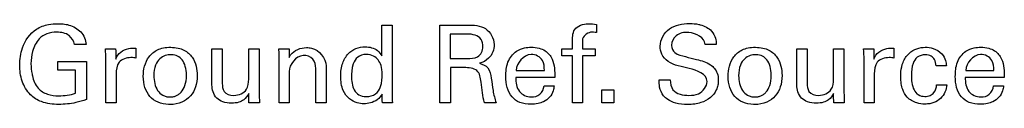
# Model space of a CAD drawing. Header units: inches. Extents: x 0 to 34, y 0 to 22.
# Tile 26 of 98: x 11.1691 to 11.9928, y 11.1488 to 11.2166. Entities that reach past the tile are written whole.
import ezdxf

# ---------------------------------------------------------------- set-up
doc = ezdxf.new("R2010")
doc.units = ezdxf.units.IN
doc.header["$LTSCALE"] = 1.87
doc.header["$MEASUREMENT"] = 0
doc.layers.add('DATUMCURVES', color=7, linetype='CONTINUOUS')

msp = doc.modelspace()

# ---------------------------------------------------------------- linework, layer by layer
at = {"layer": 'DATUMCURVES', "color": 40, "linetype": 'CONTINUOUS'}
for points, knots in [([(11.16905, 11.18171, 0.8645), (11.16905, 11.18656, 0.8645), (11.1707, 11.19792, 0.8645), (11.17974, 11.21153, 0.8645), (11.19218, 11.21591, 0.8645), (11.19989, 11.21645, 0.8645), (11.20562, 11.21624, 0.8645), (11.21247, 11.21506, 0.8645), (11.21756, 11.21218, 0.8645), (11.22026, 11.20944, 0.8645)], [0, 0, 0, 0, 0.197301, 0.462016, 0.610484, 0.717512, 0.77572, 0.843207, 1, 1, 1, 1]), ([(11.47208, 11.18936, 0.8645), (11.47208, 11.19071, 0.8645), (11.47208, 11.19932, 0.8645), (11.47208, 11.20793, 0.8645), (11.47208, 11.21519, 0.8645)], [0, 0, 0, 0, 0.15625, 1, 1, 1, 1]), ([(11.48054, 11.21519, 0.8645), (11.48054, 11.21218, 0.8645), (11.48054, 11.19296, 0.8645), (11.48054, 11.17373, 0.8645), (11.48054, 11.1575, 0.8645)], [0, 0, 0, 0, 0.15625, 1, 1, 1, 1]), ([(11.52059, 11.21528, 0.8645), (11.5218, 11.21528, 0.8645), (11.52954, 11.21528, 0.8645), (11.53728, 11.21528, 0.8645), (11.54381, 11.21528, 0.8645)], [0, 0, 0, 0, 0.15625, 1, 1, 1, 1]), ([(11.52059, 11.1503, 0.8645), (11.52059, 11.15369, 0.8645), (11.52059, 11.17535, 0.8645), (11.52059, 11.19701, 0.8645), (11.52059, 11.21528, 0.8645)], [0, 0, 0, 0, 0.15625, 1, 1, 1, 1]), ([(11.54381, 11.21528, 0.8645), (11.54889, 11.21528, 0.8645), (11.56005, 11.21476, 0.8645), (11.56815, 11.1999, 0.8645), (11.56314, 11.18738, 0.8645), (11.55653, 11.184, 0.8645), (11.55371, 11.18325, 0.8645)], [0, 0, 0, 0, 0.296422, 0.589069, 0.830209, 1, 1, 1, 1]), ([(11.63147, 11.20061, 0.8645), (11.63147, 11.20427, 0.8645), (11.63129, 11.21332, 0.8645), (11.64315, 11.21707, 0.8645), (11.64934, 11.21608, 0.8645), (11.65163, 11.21573, 0.8645)], [0, 0, 0, 0, 0.362216, 0.770349, 1, 1, 1, 1]), ([(11.72921, 11.17902, 0.8645), (11.7232, 11.18049, 0.8645), (11.71378, 11.18153, 0.8645), (11.70576, 11.19019, 0.8645), (11.70367, 11.20079, 0.8645), (11.70975, 11.21175, 0.8645), (11.72062, 11.21583, 0.8645), (11.72912, 11.21683, 0.8645), (11.73473, 11.21633, 0.8645), (11.73728, 11.21575, 0.8645)], [0, 0, 0, 0, 0.246014, 0.353998, 0.444255, 0.661939, 0.776535, 0.897189, 1, 1, 1, 1]), ([(11.73728, 11.21575, 0.8645), (11.73764, 11.21566, 0.8645), (11.74156, 11.21469, 0.8645), (11.74758, 11.2118, 0.8645), (11.75136, 11.20478, 0.8645), (11.75169, 11.20078, 0.8645), (11.7518, 11.19908, 0.8645)], [0, 0, 0, 0, 0.046283, 0.500314, 0.786045, 1, 1, 1, 1]), ([(11.21477, 11.19908, 0.8645), (11.21431, 11.20189, 0.8645), (11.21058, 11.20813, 0.8645), (11.20076, 11.20968, 0.8645), (11.19184, 11.20868, 0.8645), (11.18377, 11.20329, 0.8645), (11.17937, 11.19382, 0.8645), (11.17816, 11.18343, 0.8645), (11.17879, 11.17707, 0.8645), (11.17937, 11.17418, 0.8645)], [0, 0, 0, 0, 0.129047, 0.289556, 0.416822, 0.531208, 0.710495, 0.868059, 1, 1, 1, 1]), ([(11.54354, 11.20772, 0.8645), (11.5428, 11.20772, 0.8645), (11.53806, 11.20772, 0.8645), (11.53332, 11.20772, 0.8645), (11.52932, 11.20772, 0.8645)], [0, 0, 0, 0, 0.15625, 1, 1, 1, 1]), ([(11.52932, 11.20772, 0.8645), (11.52932, 11.20665, 0.8645), (11.52932, 11.19984, 0.8645), (11.52932, 11.19303, 0.8645), (11.52932, 11.18729, 0.8645)], [0, 0, 0, 0, 0.15625, 1, 1, 1, 1]), ([(11.5565, 11.19719, 0.8645), (11.5565, 11.19928, 0.8645), (11.55537, 11.20605, 0.8645), (11.54763, 11.20772, 0.8645), (11.54354, 11.20772, 0.8645)], [0, 0, 0, 0, 0.338189, 1, 1, 1, 1]), ([(11.65163, 11.20898, 0.8645), (11.64998, 11.20908, 0.8645), (11.6453, 11.21014, 0.8645), (11.63984, 11.20575, 0.8645), (11.63984, 11.20259, 0.8645)], [0, 0, 0, 0, 0.342898, 1, 1, 1, 1]), ([(11.74244, 11.19908, 0.8645), (11.74213, 11.2047, 0.8645), (11.73041, 11.21068, 0.8645), (11.71809, 11.20791, 0.8645), (11.71423, 11.20123, 0.8645), (11.71437, 11.19816, 0.8645), (11.71438, 11.19801, 0.8645)], [0, 0, 0, 0, 0.458107, 0.755168, 0.988299, 1, 1, 1, 1]), ([(11.24951, 11.18675, 0.8645), (11.25067, 11.19127, 0.8645), (11.25766, 11.19622, 0.8645), (11.26421, 11.19596, 0.8645), (11.26616, 11.19585, 0.8645)], [0, 0, 0, 0, 0.705385, 1, 1, 1, 1]), ([(11.29366, 11.14879, 0.8645), (11.29055, 11.1489, 0.8645), (11.28409, 11.15023, 0.8645), (11.27527, 11.15689, 0.8645), (11.27092, 11.17071, 0.8645), (11.27437, 11.18706, 0.8645), (11.28376, 11.19498, 0.8645), (11.2908, 11.19671, 0.8645), (11.29541, 11.19665, 0.8645)], [0, 0, 0, 0, 0.123751, 0.261253, 0.536256, 0.768128, 0.884064, 1, 1, 1, 1]), ([(11.29541, 11.19665, 0.8645), (11.29743, 11.19662, 0.8645), (11.30187, 11.19621, 0.8645), (11.30826, 11.19379, 0.8645), (11.31386, 11.18862, 0.8645), (11.31703, 11.18085, 0.8645), (11.31826, 11.16799, 0.8645), (11.31467, 11.15738, 0.8645), (11.30537, 11.15012, 0.8645), (11.29791, 11.1487, 0.8645), (11.294, 11.14878, 0.8645), (11.29366, 11.14879, 0.8645)], [0, 0, 0, 0, 0.051381, 0.102762, 0.205524, 0.308286, 0.411049, 0.698547, 0.842296, 0.986045, 1, 1, 1, 1]), ([(11.32988, 11.16515, 0.8645), (11.32988, 11.16673, 0.8645), (11.32988, 11.17684, 0.8645), (11.32988, 11.18695, 0.8645), (11.32988, 11.19548, 0.8645)], [0, 0, 0, 0, 0.15625, 1, 1, 1, 1]), ([(11.33852, 11.19548, 0.8645), (11.33852, 11.19397, 0.8645), (11.33852, 11.18428, 0.8645), (11.33852, 11.17459, 0.8645), (11.33852, 11.16641, 0.8645)], [0, 0, 0, 0, 0.15625, 1, 1, 1, 1]), ([(11.36066, 11.16993, 0.8645), (11.36066, 11.17126, 0.8645), (11.36066, 11.17978, 0.8645), (11.36066, 11.18829, 0.8645), (11.36066, 11.19548, 0.8645)], [0, 0, 0, 0, 0.15625, 1, 1, 1, 1]), ([(11.36939, 11.19548, 0.8645), (11.36939, 11.19357, 0.8645), (11.36939, 11.18133, 0.8645), (11.36939, 11.16909, 0.8645), (11.36939, 11.15877, 0.8645)], [0, 0, 0, 0, 0.15625, 1, 1, 1, 1]), ([(11.3945, 11.1882, 0.8645), (11.39487, 11.18891, 0.8645), (11.39766, 11.19387, 0.8645), (11.40413, 11.19638, 0.8645), (11.40899, 11.19638, 0.8645)], [0, 0, 0, 0, 0.142021, 1, 1, 1, 1]), ([(11.40899, 11.19638, 0.8645), (11.41042, 11.19638, 0.8645), (11.41826, 11.19586, 0.8645), (11.42537, 11.1874, 0.8645), (11.42537, 11.18099, 0.8645)], [0, 0, 0, 0, 0.182493, 1, 1, 1, 1]), ([(11.44118, 11.18753, 0.8645), (11.44193, 11.18883, 0.8645), (11.44439, 11.19219, 0.8645), (11.45016, 11.19609, 0.8645), (11.45894, 11.19766, 0.8645), (11.46757, 11.19561, 0.8645), (11.4711, 11.19107, 0.8645), (11.47208, 11.18936, 0.8645)], [0, 0, 0, 0, 0.121128, 0.335851, 0.548086, 0.839588, 1, 1, 1, 1]), ([(11.57576, 11.17208, 0.8645), (11.57576, 11.17616, 0.8645), (11.57633, 11.18431, 0.8645), (11.58303, 11.19326, 0.8645), (11.59083, 11.19632, 0.8645), (11.59739, 11.19682, 0.8645), (11.6033, 11.19626, 0.8645), (11.60998, 11.19357, 0.8645), (11.61663, 11.18522, 0.8645), (11.61675, 11.17655, 0.8645), (11.61662, 11.17137, 0.8645)], [0, 0, 0, 0, 0.166514, 0.324141, 0.424309, 0.499805, 0.591117, 0.664686, 0.788313, 1, 1, 1, 1]), ([(11.71438, 11.19801, 0.8645), (11.71454, 11.19581, 0.8645), (11.71724, 11.19044, 0.8645), (11.723, 11.18955, 0.8645), (11.72606, 11.18882, 0.8645)], [0, 0, 0, 0, 0.406614, 1, 1, 1, 1]), ([(11.78289, 11.14879, 0.8645), (11.77979, 11.1489, 0.8645), (11.77333, 11.15023, 0.8645), (11.7645, 11.15689, 0.8645), (11.76016, 11.17071, 0.8645), (11.76361, 11.18706, 0.8645), (11.773, 11.19498, 0.8645), (11.78004, 11.19671, 0.8645), (11.78465, 11.19665, 0.8645)], [0, 0, 0, 0, 0.123751, 0.261253, 0.536256, 0.768128, 0.884064, 1, 1, 1, 1]), ([(11.78465, 11.19665, 0.8645), (11.78666, 11.19662, 0.8645), (11.79111, 11.19621, 0.8645), (11.7975, 11.19379, 0.8645), (11.80309, 11.18862, 0.8645), (11.80627, 11.18085, 0.8645), (11.8075, 11.16799, 0.8645), (11.80391, 11.15738, 0.8645), (11.79461, 11.15012, 0.8645), (11.78714, 11.1487, 0.8645), (11.78324, 11.14878, 0.8645), (11.78289, 11.14879, 0.8645)], [0, 0, 0, 0, 0.051381, 0.102762, 0.205524, 0.308286, 0.411048, 0.698546, 0.842295, 0.986044, 1, 1, 1, 1]), ([(11.81912, 11.16515, 0.8645), (11.81912, 11.16673, 0.8645), (11.81912, 11.17684, 0.8645), (11.81912, 11.18695, 0.8645), (11.81912, 11.19548, 0.8645)], [0, 0, 0, 0, 0.15625, 1, 1, 1, 1]), ([(11.82776, 11.19548, 0.8645), (11.82776, 11.19397, 0.8645), (11.82776, 11.18428, 0.8645), (11.82776, 11.17459, 0.8645), (11.82776, 11.16641, 0.8645)], [0, 0, 0, 0, 0.15625, 1, 1, 1, 1]), ([(11.8499, 11.16993, 0.8645), (11.8499, 11.17126, 0.8645), (11.8499, 11.17978, 0.8645), (11.8499, 11.18829, 0.8645), (11.8499, 11.19548, 0.8645)], [0, 0, 0, 0, 0.15625, 1, 1, 1, 1]), ([(11.85863, 11.19548, 0.8645), (11.85863, 11.19357, 0.8645), (11.85863, 11.18133, 0.8645), (11.85863, 11.16909, 0.8645), (11.85863, 11.15877, 0.8645)], [0, 0, 0, 0, 0.15625, 1, 1, 1, 1]), ([(11.88374, 11.18675, 0.8645), (11.8849, 11.19127, 0.8645), (11.89188, 11.19622, 0.8645), (11.89844, 11.19596, 0.8645), (11.90038, 11.19585, 0.8645)], [0, 0, 0, 0, 0.705385, 1, 1, 1, 1]), ([(11.90633, 11.17625, 0.8645), (11.90658, 11.17891, 0.8645), (11.90773, 11.18449, 0.8645), (11.91226, 11.19171, 0.8645), (11.91932, 11.19587, 0.8645), (11.92649, 11.19697, 0.8645), (11.93397, 11.19601, 0.8645), (11.94048, 11.19212, 0.8645), (11.94378, 11.18618, 0.8645), (11.9442, 11.18252, 0.8645), (11.94431, 11.18099, 0.8645)], [0, 0, 0, 0, 0.13698, 0.292017, 0.425448, 0.54802, 0.661124, 0.811409, 0.920766, 1, 1, 1, 1]), ([(11.95178, 11.17208, 0.8645), (11.95178, 11.17616, 0.8645), (11.95236, 11.18431, 0.8645), (11.95904, 11.19326, 0.8645), (11.96685, 11.19632, 0.8645), (11.9734, 11.19682, 0.8645), (11.97932, 11.19626, 0.8645), (11.986, 11.19357, 0.8645), (11.99264, 11.18522, 0.8645), (11.99277, 11.17655, 0.8645), (11.99264, 11.17137, 0.8645)], [0, 0, 0, 0, 0.166521, 0.324128, 0.424298, 0.499794, 0.591108, 0.66468, 0.788311, 1, 1, 1, 1]), ([(11.24123, 11.1503, 0.8645), (11.24123, 11.15218, 0.8645), (11.24123, 11.16418, 0.8645), (11.24123, 11.17617, 0.8645), (11.24123, 11.1863, 0.8645)], [0, 0, 0, 0, 0.15625, 1, 1, 1, 1]), ([(11.26211, 11.18801, 0.8645), (11.25856, 11.18801, 0.8645), (11.2505, 11.18562, 0.8645), (11.24978, 11.17768, 0.8645), (11.24978, 11.17433, 0.8645)], [0, 0, 0, 0, 0.515272, 1, 1, 1, 1]), ([(11.26616, 11.18756, 0.8645), (11.26565, 11.18776, 0.8645), (11.26429, 11.18802, 0.8645), (11.26292, 11.18801, 0.8645), (11.26211, 11.18801, 0.8645)], [0, 0, 0, 0, 0.406216, 1, 1, 1, 1]), ([(11.29607, 11.19044, 0.8645), (11.29585, 11.19044, 0.8645), (11.2928, 11.19044, 0.8645), (11.28745, 11.1891, 0.8645), (11.28237, 11.18226, 0.8645), (11.28055, 11.17217, 0.8645), (11.2828, 11.16154, 0.8645), (11.28762, 11.15678, 0.8645), (11.29102, 11.15552, 0.8645), (11.29302, 11.15513, 0.8645), (11.29447, 11.15508, 0.8645), (11.29488, 11.15508, 0.8645)], [0, 0, 0, 0, 0.022771, 0.317651, 0.465091, 0.612531, 0.806266, 0.903133, 0.951566, 0.975783, 1, 1, 1, 1]), ([(11.29488, 11.15508, 0.8645), (11.29542, 11.15506, 0.8645), (11.29532, 11.15509, 0.8645), (11.29637, 11.15514, 0.8645), (11.29764, 11.15535, 0.8645), (11.29975, 11.15593, 0.8645), (11.30204, 11.15717, 0.8645), (11.30487, 11.15956, 0.8645), (11.30764, 11.16406, 0.8645), (11.30894, 11.17264, 0.8645), (11.30791, 11.18113, 0.8645), (11.30434, 11.18794, 0.8645), (11.29994, 11.19035, 0.8645), (11.29607, 11.19044, 0.8645)], [0, 0, 0, 0, 0.017307, 0.034614, 0.069228, 0.138457, 0.207685, 0.276914, 0.415371, 0.553828, 0.668386, 0.782943, 1, 1, 1, 1]), ([(11.38604, 11.1503, 0.8645), (11.38604, 11.15238, 0.8645), (11.38604, 11.1657, 0.8645), (11.38604, 11.17902, 0.8645), (11.38604, 11.19026, 0.8645)], [0, 0, 0, 0, 0.15625, 1, 1, 1, 1]), ([(11.41673, 11.17902, 0.8645), (11.41673, 11.18172, 0.8645), (11.41539, 11.18783, 0.8645), (11.40271, 11.19253, 0.8645), (11.3945, 11.18229, 0.8645), (11.3945, 11.17632, 0.8645)], [0, 0, 0, 0, 0.234175, 0.482033, 1, 1, 1, 1]), ([(11.47226, 11.1575, 0.8645), (11.47122, 11.15569, 0.8645), (11.46851, 11.15224, 0.8645), (11.46275, 11.14998, 0.8645), (11.45698, 11.14914, 0.8645), (11.45089, 11.15003, 0.8645), (11.44426, 11.15326, 0.8645), (11.43851, 11.16116, 0.8645), (11.43712, 11.17208, 0.8645), (11.43824, 11.1814, 0.8645), (11.44042, 11.18624, 0.8645), (11.44118, 11.18753, 0.8645)], [0, 0, 0, 0, 0.092873, 0.187424, 0.267384, 0.351092, 0.457588, 0.58712, 0.767237, 0.933892, 1, 1, 1, 1]), ([(11.46893, 11.18612, 0.8645), (11.46803, 11.18729, 0.8645), (11.4656, 11.18958, 0.8645), (11.45825, 11.19143, 0.8645), (11.45111, 11.18883, 0.8645), (11.4467, 11.18093, 0.8645), (11.44661, 11.17415, 0.8645), (11.44661, 11.17263, 0.8645)], [0, 0, 0, 0, 0.138633, 0.277266, 0.45795, 0.638633, 1, 1, 1, 1]), ([(11.52932, 11.18729, 0.8645), (11.53006, 11.18729, 0.8645), (11.5348, 11.18729, 0.8645), (11.53954, 11.18729, 0.8645), (11.54354, 11.18729, 0.8645)], [0, 0, 0, 0, 0.15625, 1, 1, 1, 1]), ([(11.60798, 11.17731, 0.8645), (11.60804, 11.18012, 0.8645), (11.60753, 11.18703, 0.8645), (11.594, 11.19441, 0.8645), (11.5846, 11.18335, 0.8645), (11.58449, 11.17731, 0.8645)], [0, 0, 0, 0, 0.225774, 0.514301, 1, 1, 1, 1]), ([(11.63147, 11.1503, 0.8645), (11.63147, 11.15234, 0.8645), (11.63147, 11.16536, 0.8645), (11.63147, 11.17838, 0.8645), (11.63147, 11.18936, 0.8645)], [0, 0, 0, 0, 0.15625, 1, 1, 1, 1]), ([(11.63984, 11.18936, 0.8645), (11.63984, 11.18733, 0.8645), (11.63984, 11.17431, 0.8645), (11.63984, 11.16129, 0.8645), (11.63984, 11.1503, 0.8645)], [0, 0, 0, 0, 0.15625, 1, 1, 1, 1]), ([(11.72606, 11.18882, 0.8645), (11.72915, 11.18803, 0.8645), (11.73623, 11.18621, 0.8645), (11.74355, 11.18429, 0.8645), (11.74703, 11.18198, 0.8645)], [0, 0, 0, 0, 0.433478, 1, 1, 1, 1]), ([(11.7853, 11.19044, 0.8645), (11.78509, 11.19044, 0.8645), (11.78204, 11.19044, 0.8645), (11.77669, 11.1891, 0.8645), (11.77161, 11.18226, 0.8645), (11.76978, 11.17217, 0.8645), (11.77203, 11.16154, 0.8645), (11.77686, 11.15678, 0.8645), (11.78025, 11.15552, 0.8645), (11.78225, 11.15513, 0.8645), (11.7837, 11.15508, 0.8645), (11.78411, 11.15508, 0.8645)], [0, 0, 0, 0, 0.022771, 0.317651, 0.465091, 0.612531, 0.806266, 0.903133, 0.951566, 0.975783, 1, 1, 1, 1]), ([(11.78411, 11.15508, 0.8645), (11.78465, 11.15506, 0.8645), (11.78455, 11.15509, 0.8645), (11.7856, 11.15514, 0.8645), (11.78687, 11.15535, 0.8645), (11.78898, 11.15593, 0.8645), (11.79128, 11.15717, 0.8645), (11.79411, 11.15956, 0.8645), (11.79688, 11.16406, 0.8645), (11.79817, 11.17264, 0.8645), (11.79715, 11.18113, 0.8645), (11.79358, 11.18794, 0.8645), (11.78918, 11.19035, 0.8645), (11.7853, 11.19044, 0.8645)], [0, 0, 0, 0, 0.017307, 0.034614, 0.069228, 0.138457, 0.207685, 0.276914, 0.415371, 0.553828, 0.668386, 0.782943, 1, 1, 1, 1]), ([(11.87546, 11.1503, 0.8645), (11.87546, 11.15218, 0.8645), (11.87546, 11.16418, 0.8645), (11.87546, 11.17617, 0.8645), (11.87546, 11.1863, 0.8645)], [0, 0, 0, 0, 0.15625, 1, 1, 1, 1]), ([(11.89634, 11.18801, 0.8645), (11.89278, 11.18801, 0.8645), (11.88472, 11.18562, 0.8645), (11.88401, 11.17768, 0.8645), (11.88401, 11.17433, 0.8645)], [0, 0, 0, 0, 0.515272, 1, 1, 1, 1]), ([(11.90038, 11.18756, 0.8645), (11.89987, 11.18776, 0.8645), (11.89851, 11.18802, 0.8645), (11.89715, 11.18801, 0.8645), (11.89634, 11.18801, 0.8645)], [0, 0, 0, 0, 0.404544, 1, 1, 1, 1]), ([(11.93576, 11.18099, 0.8645), (11.93559, 11.18289, 0.8645), (11.93498, 11.18615, 0.8645), (11.93149, 11.18986, 0.8645), (11.92604, 11.19091, 0.8645), (11.91971, 11.18913, 0.8645), (11.91546, 11.18217, 0.8645), (11.91506, 11.17672, 0.8645), (11.91506, 11.17343, 0.8645)], [0, 0, 0, 0, 0.151304, 0.253316, 0.38556, 0.574343, 0.737095, 1, 1, 1, 1]), ([(11.984, 11.17731, 0.8645), (11.98405, 11.18012, 0.8645), (11.98355, 11.18702, 0.8645), (11.97002, 11.19441, 0.8645), (11.96062, 11.18336, 0.8645), (11.9605, 11.17731, 0.8645)], [0, 0, 0, 0, 0.225765, 0.514173, 1, 1, 1, 1]), ([(11.22485, 11.15282, 0.8645), (11.22196, 11.15186, 0.8645), (11.21438, 11.14968, 0.8645), (11.20166, 11.14836, 0.8645), (11.18811, 11.14975, 0.8645), (11.17682, 11.15688, 0.8645), (11.17034, 11.16816, 0.8645), (11.16905, 11.17719, 0.8645), (11.16905, 11.18171, 0.8645)], [0, 0, 0, 0, 0.120818, 0.310274, 0.504468, 0.645848, 0.821315, 1, 1, 1, 1]), ([(11.201, 11.18486, 0.8645), (11.20225, 11.18486, 0.8645), (11.2102, 11.18486, 0.8645), (11.21815, 11.18486, 0.8645), (11.22485, 11.18486, 0.8645)], [0, 0, 0, 0, 0.15625, 1, 1, 1, 1]), ([(11.22485, 11.18486, 0.8645), (11.22485, 11.18319, 0.8645), (11.22485, 11.17251, 0.8645), (11.22485, 11.16183, 0.8645), (11.22485, 11.15282, 0.8645)], [0, 0, 0, 0, 0.15625, 1, 1, 1, 1]), ([(11.41673, 11.1503, 0.8645), (11.41673, 11.1518, 0.8645), (11.41673, 11.16137, 0.8645), (11.41673, 11.17094, 0.8645), (11.41673, 11.17902, 0.8645)], [0, 0, 0, 0, 0.15625, 1, 1, 1, 1]), ([(11.42537, 11.18099, 0.8645), (11.42537, 11.1794, 0.8645), (11.42537, 11.16916, 0.8645), (11.42537, 11.15893, 0.8645), (11.42537, 11.1503, 0.8645)], [0, 0, 0, 0, 0.15625, 1, 1, 1, 1]), ([(11.5295, 11.17964, 0.8645), (11.5295, 11.17811, 0.8645), (11.5295, 11.16833, 0.8645), (11.5295, 11.15855, 0.8645), (11.5295, 11.1503, 0.8645)], [0, 0, 0, 0, 0.15625, 1, 1, 1, 1]), ([(11.55803, 11.1503, 0.8645), (11.55619, 11.15582, 0.8645), (11.55566, 11.1645, 0.8645), (11.55329, 11.17919, 0.8645), (11.54453, 11.17964, 0.8645), (11.54084, 11.17964, 0.8645)], [0, 0, 0, 0, 0.450218, 0.713933, 1, 1, 1, 1]), ([(11.55371, 11.18325, 0.8645), (11.55627, 11.18258, 0.8645), (11.5621, 11.17998, 0.8645), (11.56383, 11.17012, 0.8645), (11.56473, 11.1604, 0.8645), (11.56652, 11.15357, 0.8645), (11.56766, 11.1503, 0.8645)], [0, 0, 0, 0, 0.208776, 0.450452, 0.72645, 1, 1, 1, 1]), ([(11.74703, 11.18198, 0.8645), (11.7495, 11.18036, 0.8645), (11.75285, 11.17609, 0.8645), (11.7537, 11.16964, 0.8645), (11.75324, 11.16486, 0.8645), (11.75158, 11.15964, 0.8645), (11.74707, 11.15384, 0.8645), (11.74018, 11.15042, 0.8645), (11.73356, 11.149, 0.8645), (11.72646, 11.14858, 0.8645), (11.71877, 11.14928, 0.8645), (11.71323, 11.15163, 0.8645), (11.71123, 11.15297, 0.8645)], [0, 0, 0, 0, 0.128958, 0.217527, 0.27857, 0.337369, 0.454968, 0.587265, 0.66399, 0.749738, 0.896437, 1, 1, 1, 1]), ([(11.17937, 11.17418, 0.8645), (11.17947, 11.1737, 0.8645), (11.18039, 11.16948, 0.8645), (11.18307, 11.16222, 0.8645), (11.19218, 11.15669, 0.8645), (11.20331, 11.1556, 0.8645), (11.2113, 11.15675, 0.8645), (11.21586, 11.15813, 0.8645)], [0, 0, 0, 0, 0.031779, 0.278437, 0.480377, 0.688984, 1, 1, 1, 1]), ([(11.21586, 11.17739, 0.8645), (11.21508, 11.17739, 0.8645), (11.21013, 11.17739, 0.8645), (11.20518, 11.17739, 0.8645), (11.201, 11.17739, 0.8645)], [0, 0, 0, 0, 0.15625, 1, 1, 1, 1]), ([(11.21586, 11.15813, 0.8645), (11.21586, 11.15913, 0.8645), (11.21586, 11.16555, 0.8645), (11.21586, 11.17197, 0.8645), (11.21586, 11.17739, 0.8645)], [0, 0, 0, 0, 0.15625, 1, 1, 1, 1]), ([(11.24978, 11.17433, 0.8645), (11.24978, 11.17308, 0.8645), (11.24978, 11.16507, 0.8645), (11.24978, 11.15706, 0.8645), (11.24978, 11.1503, 0.8645)], [0, 0, 0, 0, 0.15625, 1, 1, 1, 1]), ([(11.33852, 11.16641, 0.8645), (11.33852, 11.16414, 0.8645), (11.3392, 11.15828, 0.8645), (11.34931, 11.15504, 0.8645), (11.35982, 11.15956, 0.8645), (11.36066, 11.16704, 0.8645), (11.36066, 11.16993, 0.8645)], [0, 0, 0, 0, 0.189917, 0.432294, 0.759004, 1, 1, 1, 1]), ([(11.3945, 11.17632, 0.8645), (11.3945, 11.17496, 0.8645), (11.3945, 11.16629, 0.8645), (11.3945, 11.15762, 0.8645), (11.3945, 11.1503, 0.8645)], [0, 0, 0, 0, 0.15625, 1, 1, 1, 1]), ([(11.44661, 11.17263, 0.8645), (11.44661, 11.16862, 0.8645), (11.44748, 11.16214, 0.8645), (11.45215, 11.1565, 0.8645), (11.45975, 11.15462, 0.8645), (11.46755, 11.15718, 0.8645), (11.47223, 11.16495, 0.8645), (11.47235, 11.17177, 0.8645), (11.47235, 11.17352, 0.8645)], [0, 0, 0, 0, 0.218715, 0.328073, 0.43743, 0.578073, 0.718715, 1, 1, 1, 1]), ([(11.61617, 11.16443, 0.8645), (11.616, 11.163, 0.8645), (11.61551, 11.15954, 0.8645), (11.61251, 11.1546, 0.8645), (11.60781, 11.1511, 0.8645), (11.60233, 11.14927, 0.8645), (11.59561, 11.14867, 0.8645), (11.58767, 11.14971, 0.8645), (11.57759, 11.15662, 0.8645), (11.57576, 11.16618, 0.8645), (11.57576, 11.17208, 0.8645)], [0, 0, 0, 0, 0.069189, 0.165437, 0.267808, 0.343213, 0.439392, 0.589689, 0.717373, 1, 1, 1, 1]), ([(11.58413, 11.17137, 0.8645), (11.58405, 11.16736, 0.8645), (11.5851, 11.15868, 0.8645), (11.59584, 11.15401, 0.8645), (11.60507, 11.15644, 0.8645), (11.60742, 11.16181, 0.8645), (11.60771, 11.16443, 0.8645)], [0, 0, 0, 0, 0.312631, 0.599869, 0.793605, 1, 1, 1, 1]), ([(11.61662, 11.17137, 0.8645), (11.61493, 11.17137, 0.8645), (11.6041, 11.17137, 0.8645), (11.59327, 11.17137, 0.8645), (11.58413, 11.17137, 0.8645)], [0, 0, 0, 0, 0.15625, 1, 1, 1, 1]), ([(11.58449, 11.17731, 0.8645), (11.58571, 11.17731, 0.8645), (11.59354, 11.17731, 0.8645), (11.60137, 11.17731, 0.8645), (11.60798, 11.17731, 0.8645)], [0, 0, 0, 0, 0.15625, 1, 1, 1, 1]), ([(11.82776, 11.16641, 0.8645), (11.82776, 11.16414, 0.8645), (11.82844, 11.15828, 0.8645), (11.83855, 11.15504, 0.8645), (11.84906, 11.15956, 0.8645), (11.8499, 11.16704, 0.8645), (11.8499, 11.16993, 0.8645)], [0, 0, 0, 0, 0.189917, 0.432294, 0.759004, 1, 1, 1, 1]), ([(11.88401, 11.17433, 0.8645), (11.88401, 11.17308, 0.8645), (11.88401, 11.16507, 0.8645), (11.88401, 11.15706, 0.8645), (11.88401, 11.1503, 0.8645)], [0, 0, 0, 0, 0.15625, 1, 1, 1, 1]), ([(11.94467, 11.16533, 0.8645), (11.94441, 11.16117, 0.8645), (11.94157, 11.15457, 0.8645), (11.93489, 11.15057, 0.8645), (11.93028, 11.14933, 0.8645), (11.92544, 11.14896, 0.8645), (11.91867, 11.14983, 0.8645), (11.91145, 11.15394, 0.8645), (11.90786, 11.16046, 0.8645), (11.90638, 11.16646, 0.8645), (11.90606, 11.1715, 0.8645), (11.9062, 11.17493, 0.8645), (11.90633, 11.17625, 0.8645)], [0, 0, 0, 0, 0.19111, 0.292347, 0.348033, 0.408807, 0.513513, 0.657468, 0.769265, 0.844367, 0.939393, 1, 1, 1, 1]), ([(11.91506, 11.17343, 0.8645), (11.91506, 11.16922, 0.8645), (11.91541, 11.16292, 0.8645), (11.92053, 11.15638, 0.8645), (11.92595, 11.15518, 0.8645), (11.93073, 11.15599, 0.8645), (11.93493, 11.15925, 0.8645), (11.93602, 11.16302, 0.8645), (11.93612, 11.16533, 0.8645)], [0, 0, 0, 0, 0.323631, 0.458575, 0.605969, 0.724814, 0.822145, 1, 1, 1, 1]), ([(11.99219, 11.16443, 0.8645), (11.99202, 11.163, 0.8645), (11.99152, 11.15954, 0.8645), (11.98852, 11.1546, 0.8645), (11.98383, 11.1511, 0.8645), (11.97835, 11.14927, 0.8645), (11.97163, 11.14867, 0.8645), (11.96369, 11.14971, 0.8645), (11.95361, 11.15662, 0.8645), (11.95178, 11.16618, 0.8645), (11.95178, 11.17208, 0.8645)], [0, 0, 0, 0, 0.069192, 0.165437, 0.267809, 0.343215, 0.439396, 0.589661, 0.717356, 1, 1, 1, 1]), ([(11.96014, 11.17137, 0.8645), (11.96007, 11.16736, 0.8645), (11.96112, 11.15868, 0.8645), (11.97186, 11.15401, 0.8645), (11.98108, 11.15644, 0.8645), (11.98343, 11.16181, 0.8645), (11.98373, 11.16443, 0.8645)], [0, 0, 0, 0, 0.312635, 0.599861, 0.79361, 1, 1, 1, 1]), ([(11.99264, 11.17137, 0.8645), (11.99094, 11.17137, 0.8645), (11.98011, 11.17137, 0.8645), (11.96928, 11.17137, 0.8645), (11.96014, 11.17137, 0.8645)], [0, 0, 0, 0, 0.15625, 1, 1, 1, 1]), ([(11.9605, 11.17731, 0.8645), (11.96173, 11.17731, 0.8645), (11.96956, 11.17731, 0.8645), (11.97739, 11.17731, 0.8645), (11.984, 11.17731, 0.8645)], [0, 0, 0, 0, 0.15625, 1, 1, 1, 1]), ([(11.36066, 11.15805, 0.8645), (11.35964, 11.15605, 0.8645), (11.35735, 11.15282, 0.8645), (11.35195, 11.15024, 0.8645), (11.34587, 11.1496, 0.8645), (11.3393, 11.1504, 0.8645), (11.3318, 11.15476, 0.8645), (11.32988, 11.16125, 0.8645), (11.32988, 11.16515, 0.8645)], [0, 0, 0, 0, 0.157969, 0.266233, 0.411362, 0.584076, 0.725253, 1, 1, 1, 1]), ([(11.71123, 11.15297, 0.8645), (11.7099, 11.15386, 0.8645), (11.70669, 11.15667, 0.8645), (11.70414, 11.16266, 0.8645), (11.70392, 11.1673, 0.8645), (11.70392, 11.16929, 0.8645)], [0, 0, 0, 0, 0.254922, 0.678718, 1, 1, 1, 1]), ([(11.71328, 11.16929, 0.8645), (11.71339, 11.16648, 0.8645), (11.71484, 11.15812, 0.8645), (11.72421, 11.15642, 0.8645), (11.72894, 11.15642, 0.8645)], [0, 0, 0, 0, 0.373184, 1, 1, 1, 1]), ([(11.72894, 11.15642, 0.8645), (11.73167, 11.15642, 0.8645), (11.73875, 11.15682, 0.8645), (11.74415, 11.16386, 0.8645), (11.74415, 11.16803, 0.8645)], [0, 0, 0, 0, 0.39588, 1, 1, 1, 1]), ([(11.8499, 11.15805, 0.8645), (11.84888, 11.15605, 0.8645), (11.84659, 11.15282, 0.8645), (11.84119, 11.15024, 0.8645), (11.83511, 11.1496, 0.8645), (11.82853, 11.1504, 0.8645), (11.82103, 11.15476, 0.8645), (11.81912, 11.16125, 0.8645), (11.81912, 11.16515, 0.8645)], [0, 0, 0, 0, 0.157969, 0.266233, 0.411362, 0.584076, 0.725253, 1, 1, 1, 1])]:
    msp.add_open_spline(points, degree=3, knots=knots, dxfattribs=at)
for points in [[(11.47208, 11.21519, 0.8645), (11.4749, 11.21519, 0.8645), (11.47772, 11.21519, 0.8645), (11.48054, 11.21519, 0.8645)], [(11.65163, 11.21573, 0.8645), (11.65163, 11.21348, 0.8645), (11.65163, 11.21123, 0.8645), (11.65163, 11.20898, 0.8645)], [(11.22026, 11.20944, 0.8645), (11.22285, 11.20673, 0.8645), (11.22431, 11.20281, 0.8645), (11.22458, 11.19908, 0.8645)], [(11.63984, 11.20259, 0.8645), (11.63984, 11.20022, 0.8645), (11.63984, 11.19785, 0.8645), (11.63984, 11.19548, 0.8645)], [(11.22458, 11.19908, 0.8645), (11.22131, 11.19908, 0.8645), (11.21804, 11.19908, 0.8645), (11.21477, 11.19908, 0.8645)], [(11.24123, 11.1863, 0.8645), (11.24123, 11.18936, 0.8645), (11.24106, 11.19243, 0.8645), (11.24078, 11.19548, 0.8645)], [(11.24078, 11.19548, 0.8645), (11.24363, 11.19548, 0.8645), (11.24648, 11.19548, 0.8645), (11.24933, 11.19548, 0.8645)], [(11.24933, 11.19548, 0.8645), (11.24939, 11.19257, 0.8645), (11.24945, 11.18966, 0.8645), (11.24951, 11.18675, 0.8645)], [(11.26616, 11.19585, 0.8645), (11.26616, 11.19308, 0.8645), (11.26616, 11.19032, 0.8645), (11.26616, 11.18756, 0.8645)], [(11.32988, 11.19548, 0.8645), (11.33276, 11.19548, 0.8645), (11.33564, 11.19548, 0.8645), (11.33852, 11.19548, 0.8645)], [(11.36066, 11.19548, 0.8645), (11.36357, 11.19548, 0.8645), (11.36648, 11.19548, 0.8645), (11.36939, 11.19548, 0.8645)], [(11.38604, 11.19026, 0.8645), (11.38601, 11.192, 0.8645), (11.38598, 11.19374, 0.8645), (11.38595, 11.19548, 0.8645)], [(11.38595, 11.19548, 0.8645), (11.38877, 11.19548, 0.8645), (11.39159, 11.19548, 0.8645), (11.39441, 11.19548, 0.8645)], [(11.39441, 11.19548, 0.8645), (11.39444, 11.19305, 0.8645), (11.39447, 11.19063, 0.8645), (11.3945, 11.1882, 0.8645)], [(11.55209, 11.18873, 0.8645), (11.55486, 11.1903, 0.8645), (11.5565, 11.19401, 0.8645), (11.5565, 11.19719, 0.8645)], [(11.62256, 11.18936, 0.8645), (11.62256, 11.1914, 0.8645), (11.62256, 11.19344, 0.8645), (11.62256, 11.19548, 0.8645)], [(11.62256, 11.19548, 0.8645), (11.62553, 11.19548, 0.8645), (11.6285, 11.19548, 0.8645), (11.63147, 11.19548, 0.8645)], [(11.63147, 11.19548, 0.8645), (11.63147, 11.19719, 0.8645), (11.63147, 11.1989, 0.8645), (11.63147, 11.20061, 0.8645)], [(11.63984, 11.19548, 0.8645), (11.64335, 11.19548, 0.8645), (11.64686, 11.19548, 0.8645), (11.65037, 11.19548, 0.8645)], [(11.65037, 11.19548, 0.8645), (11.65037, 11.19344, 0.8645), (11.65037, 11.1914, 0.8645), (11.65037, 11.18936, 0.8645)], [(11.7518, 11.19908, 0.8645), (11.74868, 11.19908, 0.8645), (11.74556, 11.19908, 0.8645), (11.74244, 11.19908, 0.8645)], [(11.81912, 11.19548, 0.8645), (11.822, 11.19548, 0.8645), (11.82488, 11.19548, 0.8645), (11.82776, 11.19548, 0.8645)], [(11.8499, 11.19548, 0.8645), (11.85281, 11.19548, 0.8645), (11.85572, 11.19548, 0.8645), (11.85863, 11.19548, 0.8645)], [(11.87546, 11.1863, 0.8645), (11.87546, 11.18936, 0.8645), (11.87529, 11.19243, 0.8645), (11.87501, 11.19548, 0.8645)], [(11.87501, 11.19548, 0.8645), (11.87786, 11.19548, 0.8645), (11.88071, 11.19548, 0.8645), (11.88356, 11.19548, 0.8645)], [(11.88356, 11.19548, 0.8645), (11.88362, 11.19257, 0.8645), (11.88368, 11.18966, 0.8645), (11.88374, 11.18675, 0.8645)], [(11.90038, 11.19585, 0.8645), (11.90038, 11.19308, 0.8645), (11.90038, 11.19032, 0.8645), (11.90038, 11.18756, 0.8645)], [(11.47235, 11.17352, 0.8645), (11.47235, 11.18009, 0.8645), (11.47082, 11.18369, 0.8645), (11.46893, 11.18612, 0.8645)], [(11.54354, 11.18729, 0.8645), (11.54643, 11.18729, 0.8645), (11.5496, 11.18726, 0.8645), (11.55209, 11.18873, 0.8645)], [(11.63147, 11.18936, 0.8645), (11.6285, 11.18936, 0.8645), (11.62553, 11.18936, 0.8645), (11.62256, 11.18936, 0.8645)], [(11.65037, 11.18936, 0.8645), (11.64686, 11.18936, 0.8645), (11.64335, 11.18936, 0.8645), (11.63984, 11.18936, 0.8645)], [(11.201, 11.17739, 0.8645), (11.201, 11.17988, 0.8645), (11.201, 11.18237, 0.8645), (11.201, 11.18486, 0.8645)], [(11.54084, 11.17964, 0.8645), (11.53706, 11.17964, 0.8645), (11.53328, 11.17964, 0.8645), (11.5295, 11.17964, 0.8645)], [(11.74415, 11.16803, 0.8645), (11.74415, 11.17421, 0.8645), (11.73521, 11.17753, 0.8645), (11.72921, 11.17902, 0.8645)], [(11.94431, 11.18099, 0.8645), (11.94146, 11.18099, 0.8645), (11.93861, 11.18099, 0.8645), (11.93576, 11.18099, 0.8645)], [(11.60771, 11.16443, 0.8645), (11.61053, 11.16443, 0.8645), (11.61335, 11.16443, 0.8645), (11.61617, 11.16443, 0.8645)], [(11.70392, 11.16929, 0.8645), (11.70704, 11.16929, 0.8645), (11.71016, 11.16929, 0.8645), (11.71328, 11.16929, 0.8645)], [(11.93612, 11.16533, 0.8645), (11.93897, 11.16533, 0.8645), (11.94182, 11.16533, 0.8645), (11.94467, 11.16533, 0.8645)], [(11.98373, 11.16443, 0.8645), (11.98655, 11.16443, 0.8645), (11.98937, 11.16443, 0.8645), (11.99219, 11.16443, 0.8645)], [(11.36084, 11.1503, 0.8645), (11.36078, 11.15288, 0.8645), (11.36072, 11.15546, 0.8645), (11.36066, 11.15805, 0.8645)], [(11.36939, 11.15877, 0.8645), (11.36939, 11.15594, 0.8645), (11.36956, 11.15312, 0.8645), (11.36966, 11.1503, 0.8645)], [(11.47244, 11.1503, 0.8645), (11.47238, 11.1527, 0.8645), (11.47232, 11.1551, 0.8645), (11.47226, 11.1575, 0.8645)], [(11.48054, 11.1575, 0.8645), (11.48054, 11.1551, 0.8645), (11.48072, 11.1527, 0.8645), (11.4809, 11.1503, 0.8645)], [(11.65613, 11.1611, 0.8645), (11.65946, 11.1611, 0.8645), (11.66279, 11.1611, 0.8645), (11.66612, 11.1611, 0.8645)], [(11.65613, 11.1503, 0.8645), (11.65613, 11.1539, 0.8645), (11.65613, 11.1575, 0.8645), (11.65613, 11.1611, 0.8645)], [(11.66612, 11.1611, 0.8645), (11.66612, 11.1575, 0.8645), (11.66612, 11.1539, 0.8645), (11.66612, 11.1503, 0.8645)], [(11.85008, 11.1503, 0.8645), (11.85002, 11.15288, 0.8645), (11.84996, 11.15546, 0.8645), (11.8499, 11.15805, 0.8645)], [(11.85863, 11.15877, 0.8645), (11.85863, 11.15594, 0.8645), (11.8588, 11.15312, 0.8645), (11.8589, 11.1503, 0.8645)], [(11.24978, 11.1503, 0.8645), (11.24693, 11.1503, 0.8645), (11.24408, 11.1503, 0.8645), (11.24123, 11.1503, 0.8645)], [(11.36966, 11.1503, 0.8645), (11.36672, 11.1503, 0.8645), (11.36378, 11.1503, 0.8645), (11.36084, 11.1503, 0.8645)], [(11.3945, 11.1503, 0.8645), (11.39168, 11.1503, 0.8645), (11.38886, 11.1503, 0.8645), (11.38604, 11.1503, 0.8645)], [(11.42537, 11.1503, 0.8645), (11.42249, 11.1503, 0.8645), (11.41961, 11.1503, 0.8645), (11.41673, 11.1503, 0.8645)], [(11.4809, 11.1503, 0.8645), (11.47808, 11.1503, 0.8645), (11.47526, 11.1503, 0.8645), (11.47244, 11.1503, 0.8645)], [(11.5295, 11.1503, 0.8645), (11.52653, 11.1503, 0.8645), (11.52356, 11.1503, 0.8645), (11.52059, 11.1503, 0.8645)], [(11.56766, 11.1503, 0.8645), (11.56445, 11.1503, 0.8645), (11.56124, 11.1503, 0.8645), (11.55803, 11.1503, 0.8645)], [(11.63984, 11.1503, 0.8645), (11.63705, 11.1503, 0.8645), (11.63426, 11.1503, 0.8645), (11.63147, 11.1503, 0.8645)], [(11.66612, 11.1503, 0.8645), (11.66279, 11.1503, 0.8645), (11.65946, 11.1503, 0.8645), (11.65613, 11.1503, 0.8645)], [(11.8589, 11.1503, 0.8645), (11.85596, 11.1503, 0.8645), (11.85302, 11.1503, 0.8645), (11.85008, 11.1503, 0.8645)], [(11.88401, 11.1503, 0.8645), (11.88116, 11.1503, 0.8645), (11.87831, 11.1503, 0.8645), (11.87546, 11.1503, 0.8645)]]:
    msp.add_open_spline(points, degree=3, dxfattribs=at)

doc.saveas('drawing.dxf')
